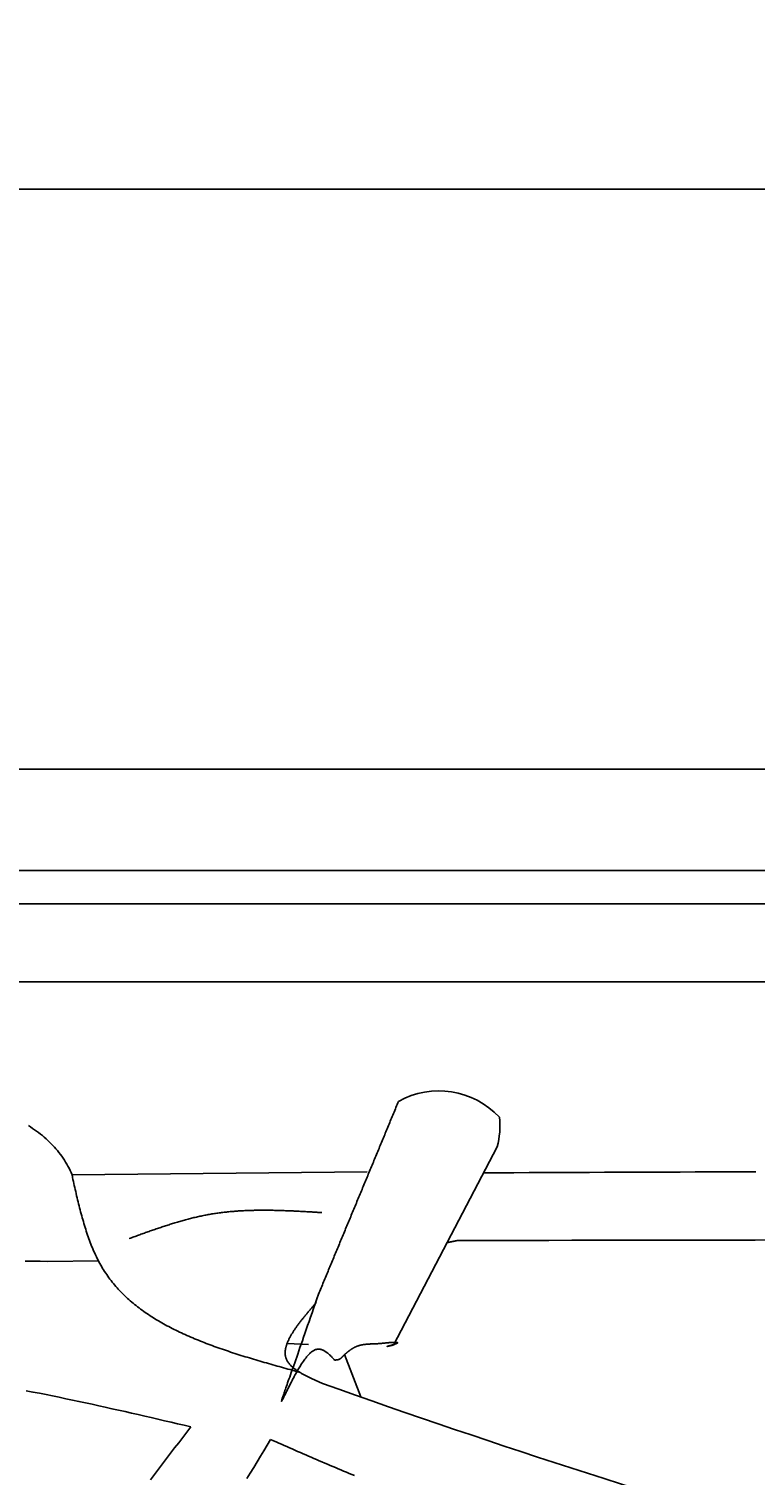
# Model space of a CAD drawing. Extents: x 715 to 7297, y 267 to 5710.
# Tile 27 of 91: x 2408 to 2921, y 4689 to 5710. Entities that reach past the tile are written whole.
import ezdxf

# ---------------------------------------------------------------- set-up
doc = ezdxf.new("R2010")
doc.units = 0
doc.layers.get('0').update_dxf_attribs({"linetype": 'CONTINUOUS'})
doc.layers.get('DEFPOINTS').update_dxf_attribs({"linetype": 'CONTINUOUS'})
doc.layers.add('4', color=3, linetype='CONTINUOUS')
doc.layers.add('CAR', color=10, linetype='CONTINUOUS')
doc.styles.get("Standard").update_dxf_attribs({"font": 'ISOCP.SHX'})
doc.dimstyles.get("Standard").update_dxf_attribs({"dimtxt": 6, "dimasz": 10, "dimexe": 0.18, "dimexo": 0.0625, "dimgap": 2, "dimtad": 1, "dimzin": 0, "dimcen": 0.09, "dimazin": 3, "dimtfac": 1, "dimtofl": 0, "dimtmove": 0, "dimatfit": 3})

# ---------------------------------------------------------------- blocks, each defined once
blk = doc.blocks.new('*U18')
at = {"layer": '4', "color": 2}
blk.add_text('520', height=70, dxfattribs=at).set_placement((3599.2, 5638.9))
blk = doc.blocks.new('PUNKT')
at = {"layer": '4', "color": 0, "linetype": 'BYBLOCK'}
blk.add_line((-0.5, 0), (-1, 0), dxfattribs=at)
at = {"layer": '4', "color": 0, "linetype": 'BYBLOCK', "const_width": 0.5}
blk.add_lwpolyline([(-0.25, 0, 1), (0.25, 0, 1)], format="xyb", close=True, dxfattribs=at)
blk = doc.blocks.new('*D5')
at = {"layer": '4'}
for p, q in [((1072.8, 5157.3), (1072.8, 5636.9)), ((6272.8, 5157.3), (6272.8, 5636.9)), ((1112.8, 5596.9), (6232.8, 5596.9))]:
    blk.add_line(p, q, dxfattribs=at)
at = {"layer": 'DEFPOINTS', "color": 0}
for p in [(6272.8, 5596.9), (1072.8, 5137.3), (6272.8, 5137.3)]:
    blk.add_point(p, dxfattribs=at)
blk.add_blockref('*U18', (0, 0))
at = {"layer": '4', "xscale": 40, "yscale": 40, "zscale": 40, "rotation": 180}
blk.add_blockref('PUNKT', (1072.8, 5596.9), dxfattribs=at)
at = {"layer": '4', "xscale": 40, "yscale": 40, "zscale": 40}
blk.add_blockref('PUNKT', (6272.8, 5596.9), dxfattribs=at)

msp = doc.modelspace()

# ---------------------------------------------------------------- linework, layer by layer
for p, q in [((1372.775, 5187.271), (4772.775, 5187.271)), ((4122.776, 5115.771), (1832.775, 5115.771)), ((4551.187, 5092.271), (1454.174, 5092.271)), ((1171.717, 5037.271), (6020.522, 5037.271))]:
    msp.add_line(p, q)
at = {"layer": 'CAR'}
for p, q in [((2738.791, 4920.621), (2665.632, 4780.644)), ((2646.843, 4902.893), (2438.616, 4900.923)), ((2421.209, 4839.714), (2457.208, 4840.099)), ((2605.432, 4781.059), (2590.411, 4781.763)), ((2630.94, 4773.9), (2642.352, 4743.947))]:
    msp.add_line(p, q, dxfattribs=at)
for points in [[(2612.64, 4816.65, 0), (2613.09, 4817.72, 0), (2613.53, 4818.79, 0), (2613.98, 4819.87, 0), (2614.42, 4820.94, 0), (2614.87, 4822.01, 0), (2615.31, 4823.08, 0), (2615.75, 4824.15, 0), (2616.2, 4825.22, 0), (2616.64, 4826.29, 0), (2617.09, 4827.37, 0), (2617.53, 4828.44, 0), (2617.98, 4829.51, 0), (2618.42, 4830.58, 0), (2618.86, 4831.65, 0), (2619.31, 4832.72, 0), (2619.75, 4833.79, 0), (2620.2, 4834.86, 0), (2620.64, 4835.94, 0), (2621.09, 4837.01, 0), (2621.53, 4838.08, 0), (2621.97, 4839.15, 0), (2622.42, 4840.22, 0), (2622.86, 4841.29, 0), (2623.31, 4842.36, 0), (2623.75, 4843.43, 0), (2624.2, 4844.51, 0), (2624.64, 4845.58, 0), (2625.08, 4846.65, 0), (2625.53, 4847.72, 0), (2625.97, 4848.79, 0), (2626.42, 4849.86, 0), (2626.86, 4850.93, 0), (2627.31, 4852.01, 0), (2627.75, 4853.08, 0), (2628.19, 4854.15, 0), (2628.64, 4855.22, 0), (2629.08, 4856.29, 0), (2629.53, 4857.36, 0), (2629.97, 4858.43, 0), (2630.42, 4859.5, 0), (2630.86, 4860.58, 0), (2631.3, 4861.65, 0), (2631.75, 4862.72, 0), (2632.19, 4863.79, 0), (2632.64, 4864.86, 0), (2633.08, 4865.93, 0), (2633.53, 4867, 0), (2633.97, 4868.07, 0), (2634.41, 4869.15, 0), (2634.86, 4870.22, 0), (2635.3, 4871.29, 0), (2635.75, 4872.36, 0), (2636.19, 4873.43, 0), (2636.64, 4874.5, 0), (2637.08, 4875.57, 0), (2637.52, 4876.65, 0), (2637.97, 4877.72, 0), (2638.41, 4878.79, 0), (2638.86, 4879.86, 0), (2639.3, 4880.93, 0), (2639.75, 4882, 0), (2640.19, 4883.07, 0), (2640.63, 4884.14, 0), (2641.08, 4885.22, 0), (2641.52, 4886.29, 0), (2641.97, 4887.36, 0), (2642.41, 4888.43, 0), (2642.86, 4889.5, 0), (2643.3, 4890.57, 0), (2643.74, 4891.64, 0), (2644.19, 4892.71, 0), (2644.63, 4893.79, 0), (2645.08, 4894.86, 0), (2645.52, 4895.93, 0), (2645.97, 4897, 0), (2646.41, 4898.07, 0), (2646.86, 4899.14, 0), (2647.3, 4900.21, 0), (2647.74, 4901.29, 0), (2648.19, 4902.36, 0), (2648.63, 4903.43, 0), (2649.08, 4904.5, 0), (2649.52, 4905.57, 0), (2649.97, 4906.64, 0), (2650.41, 4907.71, 0), (2650.85, 4908.78, 0), (2651.3, 4909.86, 0), (2651.74, 4910.93, 0), (2652.19, 4912, 0), (2652.63, 4913.07, 0), (2653.08, 4914.14, 0), (2653.52, 4915.21, 0), (2653.96, 4916.28, 0), (2654.41, 4917.35, 0), (2654.85, 4918.43, 0), (2655.3, 4919.5, 0), (2655.74, 4920.57, 0), (2656.19, 4921.64, 0), (2656.63, 4922.71, 0), (2657.07, 4923.78, 0), (2657.52, 4924.85, 0), (2657.96, 4925.93, 0), (2658.41, 4927, 0), (2658.85, 4928.07, 0), (2659.3, 4929.14, 0), (2659.74, 4930.21, 0), (2660.18, 4931.28, 0), (2660.63, 4932.35, 0), (2661.07, 4933.42, 0), (2661.52, 4934.5, 0), (2661.96, 4935.57, 0), (2662.41, 4936.64, 0), (2662.85, 4937.71, 0), (2663.29, 4938.78, 0), (2663.74, 4939.85, 0), (2664.18, 4940.92, 0), (2664.63, 4941.99, 0), (2665.07, 4943.07, 0), (2665.52, 4944.14, 0), (2665.96, 4945.21, 0), (2666.4, 4946.28, 0), (2666.85, 4947.35, 0), (2667.29, 4948.42, 0), (2667.74, 4949.49, 0), (2668.18, 4950.57, 0), (2668.63, 4951.64, 0), (2669.07, 4952.71, 0)], [(2407.78, 4935.59, 0), (2409.28, 4934.63, 0), (2410.74, 4933.66, 0), (2412.18, 4932.67, 0), (2413.59, 4931.66, 0), (2414.97, 4930.63, 0), (2416.33, 4929.58, 0), (2417.66, 4928.51, 0), (2418.96, 4927.42, 0), (2420.23, 4926.3, 0), (2421.47, 4925.17, 0), (2422.68, 4924.01, 0), (2423.87, 4922.84, 0), (2425.02, 4921.64, 0), (2426.15, 4920.42, 0), (2427.24, 4919.17, 0), (2428.3, 4917.91, 0), (2429.34, 4916.62, 0), (2430.34, 4915.31, 0), (2431.31, 4913.98, 0), (2432.25, 4912.62, 0), (2433.16, 4911.24, 0), (2434.04, 4909.84, 0), (2434.88, 4908.41, 0), (2435.7, 4906.96, 0), (2436.48, 4905.49, 0), (2437.22, 4903.99, 0), (2437.94, 4902.47, 0), (2438.62, 4900.92, 0)], [(2729.19, 4902.26, 0), (2739.86, 4902.3, 0), (2750.53, 4902.35, 0), (2761.2, 4902.4, 0), (2771.87, 4902.44, 0), (2782.54, 4902.49, 0), (2793.21, 4902.53, 0), (2803.88, 4902.58, 0), (2814.55, 4902.62, 0), (2825.22, 4902.67, 0), (2835.89, 4902.71, 0), (2846.56, 4902.76, 0), (2857.23, 4902.8, 0), (2867.9, 4902.84, 0), (2878.57, 4902.88, 0), (2889.23, 4902.93, 0), (2899.9, 4902.97, 0), (2910.57, 4903.01, 0), (2921.24, 4903.05, 0)], [(2438.62, 4900.92, 0), (2438.62, 4900.91, 0), (2438.62, 4900.9, 0), (2438.63, 4900.89, 0), (2438.63, 4900.88, 0), (2438.63, 4900.87, 0), (2438.64, 4900.85, 0), (2438.64, 4900.84, 0), (2438.64, 4900.83, 0), (2438.65, 4900.82, 0), (2438.65, 4900.81, 0), (2438.65, 4900.8, 0), (2438.66, 4900.78, 0), (2438.66, 4900.77, 0), (2438.66, 4900.76, 0), (2438.67, 4900.75, 0), (2438.67, 4900.74, 0), (2438.67, 4900.73, 0), (2438.68, 4900.72, 0), (2438.68, 4900.7, 0), (2438.68, 4900.69, 0), (2438.69, 4900.68, 0), (2438.69, 4900.67, 0), (2438.69, 4900.66, 0), (2438.7, 4900.65, 0), (2438.7, 4900.64, 0), (2438.7, 4900.62, 0), (2438.71, 4900.61, 0), (2438.71, 4900.6, 0), (2438.71, 4900.59, 0), (2438.71, 4900.58, 0), (2438.72, 4900.57, 0), (2438.72, 4900.55, 0), (2438.72, 4900.54, 0), (2438.73, 4900.53, 0), (2438.73, 4900.52, 0), (2438.73, 4900.51, 0), (2438.74, 4900.5, 0), (2438.74, 4900.49, 0), (2438.74, 4900.47, 0), (2438.74, 4900.46, 0), (2438.75, 4900.45, 0), (2438.75, 4900.44, 0), (2438.75, 4900.43, 0), (2438.76, 4900.42, 0), (2438.76, 4900.4, 0), (2438.76, 4900.39, 0), (2438.76, 4900.38, 0), (2438.77, 4900.37, 0), (2438.77, 4900.36, 0), (2438.77, 4900.35, 0), (2438.77, 4900.34, 0), (2438.78, 4900.32, 0), (2438.78, 4900.31, 0), (2438.78, 4900.3, 0), (2438.79, 4900.29, 0), (2438.79, 4900.28, 0), (2438.79, 4900.27, 0), (2438.79, 4900.25, 0), (2438.79, 4900.24, 0), (2438.8, 4900.23, 0), (2438.8, 4900.22, 0), (2438.8, 4900.21, 0), (2438.8, 4900.2, 0), (2438.81, 4900.18, 0), (2438.81, 4900.17, 0), (2438.81, 4900.16, 0), (2438.81, 4900.15, 0), (2438.81, 4900.14, 0), (2438.82, 4900.13, 0), (2438.82, 4900.11, 0), (2438.82, 4900.1, 0), (2438.82, 4900.09, 0), (2438.82, 4900.08, 0), (2438.83, 4900.07, 0), (2438.83, 4900.05, 0), (2438.83, 4900.04, 0), (2438.83, 4900.03, 0), (2438.83, 4900.02, 0), (2438.83, 4900.01, 0), (2438.84, 4900, 0), (2438.84, 4899.98, 0), (2438.84, 4899.97, 0), (2438.84, 4899.96, 0), (2438.84, 4899.95, 0), (2438.84, 4899.94, 0), (2438.84, 4899.93, 0), (2438.85, 4899.91, 0), (2438.85, 4899.9, 0), (2438.85, 4899.89, 0), (2438.85, 4899.88, 0), (2438.85, 4899.87, 0), (2438.85, 4899.85, 0), (2438.85, 4899.84, 0), (2438.86, 4899.83, 0), (2438.86, 4899.82, 0), (2438.86, 4899.81, 0), (2438.86, 4899.79, 0), (2438.86, 4899.78, 0), (2438.86, 4899.77, 0), (2438.86, 4899.76, 0), (2438.86, 4899.75, 0), (2438.86, 4899.74, 0), (2438.87, 4899.72, 0), (2438.87, 4899.71, 0), (2438.87, 4899.7, 0), (2438.87, 4899.69, 0), (2438.87, 4899.68, 0), (2438.87, 4899.66, 0), (2438.87, 4899.65, 0), (2438.87, 4899.64, 0), (2438.87, 4899.63, 0), (2438.87, 4899.62, 0), (2438.87, 4899.6, 0), (2438.88, 4899.59, 0), (2438.88, 4899.58, 0), (2438.88, 4899.57, 0), (2438.88, 4899.56, 0), (2438.88, 4899.55, 0), (2438.88, 4899.53, 0), (2438.88, 4899.52, 0), (2438.88, 4899.51, 0), (2438.88, 4899.5, 0), (2438.88, 4899.49, 0), (2438.88, 4899.47, 0), (2438.88, 4899.46, 0), (2438.88, 4899.45, 0), (2438.89, 4899.44, 0), (2438.89, 4899.43, 0), (2438.89, 4899.41, 0), (2438.89, 4899.4, 0), (2438.89, 4899.39, 0), (2438.89, 4899.38, 0), (2438.89, 4899.37, 0), (2438.89, 4899.35, 0), (2438.89, 4899.34, 0), (2438.89, 4899.33, 0), (2438.89, 4899.32, 0), (2438.89, 4899.31, 0), (2438.89, 4899.29, 0), (2438.89, 4899.28, 0), (2438.89, 4899.27, 0), (2438.89, 4899.26, 0), (2438.89, 4899.25, 0), (2438.89, 4899.23, 0), (2438.89, 4899.22, 0), (2438.9, 4899.21, 0), (2438.9, 4899.2, 0), (2438.9, 4899.19, 0), (2438.9, 4899.17, 0), (2438.9, 4899.16, 0), (2438.9, 4899.15, 0), (2438.9, 4899.14, 0), (2438.9, 4899.13, 0), (2438.9, 4899.11, 0), (2438.9, 4899.1, 0), (2438.9, 4899.09, 0), (2438.9, 4899.08, 0), (2438.9, 4899.07, 0), (2438.9, 4899.05, 0)], [(2438.9, 4899.05, 0), (2439.22, 4897.61, 0), (2439.55, 4896.17, 0), (2439.87, 4894.73, 0), (2440.19, 4893.29, 0), (2440.52, 4891.85, 0), (2440.85, 4890.41, 0), (2441.18, 4888.98, 0), (2441.51, 4887.54, 0), (2441.84, 4886.11, 0), (2442.18, 4884.68, 0), (2442.52, 4883.25, 0), (2442.86, 4881.83, 0), (2443.21, 4880.41, 0), (2443.56, 4878.99, 0), (2443.92, 4877.58, 0), (2444.28, 4876.17, 0), (2444.64, 4874.76, 0), (2445.01, 4873.36, 0), (2445.39, 4871.96, 0), (2445.77, 4870.57, 0), (2446.16, 4869.19, 0), (2446.56, 4867.81, 0), (2446.96, 4866.43, 0), (2447.37, 4865.06, 0), (2447.79, 4863.7, 0), (2448.21, 4862.35, 0), (2448.64, 4861, 0), (2449.09, 4859.66, 0), (2449.54, 4858.33, 0), (2450, 4857, 0), (2450.47, 4855.68, 0), (2450.94, 4854.37, 0), (2451.43, 4853.07, 0), (2451.93, 4851.78, 0), (2452.44, 4850.5, 0), (2452.97, 4849.22, 0), (2453.5, 4847.96, 0), (2454.04, 4846.71, 0), (2454.6, 4845.46, 0), (2455.17, 4844.23, 0), (2455.75, 4843.01, 0), (2456.34, 4841.79, 0), (2456.95, 4840.59, 0), (2457.57, 4839.4, 0), (2458.21, 4838.23, 0), (2458.86, 4837.06, 0), (2459.52, 4835.91, 0), (2460.2, 4834.77, 0), (2460.89, 4833.64, 0), (2461.6, 4832.53, 0), (2462.33, 4831.42, 0), (2463.07, 4830.33, 0), (2463.82, 4829.26, 0), (2464.59, 4828.19, 0), (2465.37, 4827.14, 0), (2466.16, 4826.1, 0), (2466.97, 4825.07, 0), (2467.8, 4824.05, 0), (2468.64, 4823.04, 0), (2469.49, 4822.05, 0), (2470.35, 4821.07, 0), (2471.23, 4820.09, 0), (2472.12, 4819.13, 0), (2473.03, 4818.19, 0), (2473.95, 4817.25, 0), (2474.88, 4816.32, 0), (2475.82, 4815.4, 0), (2476.78, 4814.5, 0), (2477.74, 4813.6, 0), (2478.73, 4812.72, 0), (2479.72, 4811.84, 0), (2480.72, 4810.98, 0), (2481.74, 4810.12, 0), (2482.77, 4809.28, 0), (2483.81, 4808.44, 0), (2484.86, 4807.62, 0), (2485.92, 4806.8, 0), (2487, 4806, 0), (2488.08, 4805.2, 0), (2489.18, 4804.41, 0), (2490.28, 4803.63, 0), (2491.4, 4802.86, 0), (2492.53, 4802.1, 0), (2493.67, 4801.35, 0), (2494.82, 4800.61, 0), (2495.98, 4799.87, 0), (2497.14, 4799.15, 0), (2498.32, 4798.43, 0), (2499.51, 4797.72, 0), (2500.71, 4797.02, 0), (2501.92, 4796.33, 0), (2503.13, 4795.64, 0), (2504.36, 4794.96, 0), (2505.59, 4794.29, 0), (2506.84, 4793.63, 0), (2508.09, 4792.97, 0), (2509.35, 4792.33, 0), (2510.62, 4791.69, 0), (2511.9, 4791.05, 0), (2513.18, 4790.43, 0), (2514.48, 4789.81, 0), (2515.78, 4789.19, 0), (2517.09, 4788.59, 0), (2518.41, 4787.98, 0), (2519.73, 4787.39, 0), (2521.06, 4786.8, 0), (2522.4, 4786.22, 0), (2523.75, 4785.65, 0), (2525.1, 4785.08, 0), (2526.46, 4784.51, 0), (2527.83, 4783.95, 0), (2529.2, 4783.4, 0), (2530.58, 4782.85, 0), (2531.97, 4782.31, 0), (2533.36, 4781.78, 0), (2534.76, 4781.24, 0), (2536.17, 4780.72, 0), (2537.58, 4780.2, 0), (2538.99, 4779.68, 0), (2540.41, 4779.17, 0), (2541.84, 4778.66, 0), (2543.27, 4778.15, 0), (2544.71, 4777.65, 0), (2546.15, 4777.16, 0), (2547.59, 4776.67, 0), (2549.05, 4776.18, 0), (2550.5, 4775.7, 0), (2551.96, 4775.22, 0), (2553.43, 4774.74, 0), (2554.89, 4774.27, 0), (2556.37, 4773.8, 0), (2557.84, 4773.33, 0), (2559.32, 4772.87, 0), (2560.8, 4772.41, 0), (2562.29, 4771.95, 0), (2563.78, 4771.5, 0), (2565.27, 4771.05, 0), (2566.77, 4770.6, 0), (2568.27, 4770.15, 0), (2569.77, 4769.71, 0), (2571.28, 4769.27, 0), (2572.78, 4768.83, 0), (2574.29, 4768.39, 0), (2575.8, 4767.95, 0), (2577.32, 4767.52, 0), (2578.83, 4767.08, 0), (2580.35, 4766.65, 0), (2581.87, 4766.22, 0), (2583.39, 4765.79, 0), (2584.91, 4765.37, 0), (2586.43, 4764.94, 0), (2587.95, 4764.51, 0), (2589.48, 4764.09, 0), (2591, 4763.67, 0), (2592.53, 4763.24, 0), (2594.06, 4762.82, 0), (2595.59, 4762.4, 0), (2597.11, 4761.97, 0), (2598.64, 4761.55, 0)], [(2478.97, 4855.81, 0), (2479.8, 4856.11, 0), (2480.62, 4856.41, 0), (2481.45, 4856.71, 0), (2482.27, 4857.02, 0), (2483.1, 4857.32, 0), (2483.93, 4857.62, 0), (2484.75, 4857.92, 0), (2485.58, 4858.22, 0), (2486.4, 4858.52, 0), (2487.23, 4858.82, 0), (2488.05, 4859.12, 0), (2488.88, 4859.41, 0), (2489.71, 4859.71, 0), (2490.53, 4860.01, 0), (2491.36, 4860.3, 0), (2492.19, 4860.59, 0), (2493.01, 4860.89, 0), (2493.84, 4861.18, 0), (2494.67, 4861.47, 0), (2495.49, 4861.76, 0), (2496.32, 4862.05, 0), (2497.15, 4862.33, 0), (2497.98, 4862.62, 0), (2498.81, 4862.9, 0), (2499.63, 4863.19, 0), (2500.46, 4863.47, 0), (2501.29, 4863.74, 0), (2502.12, 4864.02, 0), (2502.95, 4864.3, 0), (2503.78, 4864.57, 0), (2504.61, 4864.84, 0), (2505.44, 4865.11, 0), (2506.27, 4865.38, 0), (2507.1, 4865.64, 0), (2507.94, 4865.91, 0), (2508.77, 4866.17, 0), (2509.6, 4866.42, 0), (2510.43, 4866.68, 0), (2511.27, 4866.93, 0), (2512.1, 4867.18, 0), (2512.93, 4867.43, 0), (2513.77, 4867.68, 0), (2514.6, 4867.92, 0), (2515.44, 4868.16, 0), (2516.27, 4868.4, 0), (2517.11, 4868.63, 0), (2517.94, 4868.86, 0), (2518.78, 4869.09, 0), (2519.62, 4869.31, 0), (2520.46, 4869.53, 0), (2521.3, 4869.75, 0), (2522.13, 4869.97, 0), (2522.97, 4870.18, 0), (2523.81, 4870.38, 0), (2524.66, 4870.59, 0), (2525.5, 4870.79, 0), (2526.34, 4870.99, 0), (2527.18, 4871.18, 0), (2528.02, 4871.37, 0), (2528.87, 4871.55, 0), (2529.71, 4871.73, 0), (2530.56, 4871.91, 0), (2531.4, 4872.08, 0), (2532.25, 4872.25, 0), (2533.09, 4872.42, 0), (2533.94, 4872.58, 0), (2534.79, 4872.74, 0), (2535.64, 4872.89, 0), (2536.49, 4873.03, 0), (2537.34, 4873.18, 0), (2538.19, 4873.32, 0), (2539.04, 4873.45, 0), (2539.89, 4873.58, 0), (2540.75, 4873.71, 0), (2541.6, 4873.83, 0), (2542.45, 4873.95, 0), (2543.31, 4874.06, 0), (2544.16, 4874.17, 0), (2545.02, 4874.27, 0), (2545.88, 4874.37, 0), (2546.73, 4874.47, 0), (2547.59, 4874.57, 0), (2548.45, 4874.66, 0), (2549.31, 4874.74, 0), (2550.17, 4874.83, 0), (2551.03, 4874.9, 0), (2551.89, 4874.98, 0), (2552.75, 4875.05, 0), (2553.61, 4875.12, 0), (2554.48, 4875.18, 0), (2555.34, 4875.25, 0), (2556.2, 4875.3, 0), (2557.07, 4875.36, 0), (2557.93, 4875.41, 0), (2558.8, 4875.46, 0), (2559.66, 4875.5, 0), (2560.53, 4875.55, 0), (2561.39, 4875.59, 0), (2562.26, 4875.62, 0), (2563.13, 4875.66, 0), (2563.99, 4875.69, 0), (2564.86, 4875.71, 0), (2565.73, 4875.74, 0), (2566.6, 4875.76, 0), (2567.47, 4875.78, 0), (2568.34, 4875.8, 0), (2569.21, 4875.81, 0), (2570.08, 4875.82, 0), (2570.95, 4875.83, 0), (2571.82, 4875.84, 0), (2572.7, 4875.84, 0), (2573.57, 4875.84, 0), (2574.44, 4875.84, 0), (2575.31, 4875.84, 0), (2576.19, 4875.83, 0), (2577.06, 4875.83, 0), (2577.93, 4875.82, 0), (2578.81, 4875.81, 0), (2579.68, 4875.79, 0), (2580.56, 4875.78, 0), (2581.43, 4875.76, 0), (2582.31, 4875.74, 0), (2583.18, 4875.72, 0), (2584.06, 4875.7, 0), (2584.94, 4875.67, 0), (2585.81, 4875.65, 0), (2586.69, 4875.62, 0), (2587.57, 4875.59, 0), (2588.44, 4875.56, 0), (2589.32, 4875.53, 0), (2590.2, 4875.49, 0), (2591.08, 4875.46, 0), (2591.96, 4875.42, 0), (2592.83, 4875.39, 0), (2593.71, 4875.35, 0), (2594.59, 4875.31, 0), (2595.47, 4875.27, 0), (2596.35, 4875.22, 0), (2597.23, 4875.18, 0), (2598.11, 4875.14, 0), (2598.99, 4875.09, 0), (2599.87, 4875.04, 0), (2600.75, 4875, 0), (2601.63, 4874.95, 0), (2602.51, 4874.9, 0), (2603.39, 4874.85, 0), (2604.27, 4874.8, 0), (2605.15, 4874.75, 0), (2606.03, 4874.7, 0), (2606.91, 4874.65, 0), (2607.79, 4874.6, 0), (2608.67, 4874.55, 0), (2609.55, 4874.49, 0), (2610.43, 4874.44, 0), (2611.31, 4874.39, 0), (2612.19, 4874.33, 0), (2613.07, 4874.28, 0), (2613.95, 4874.23, 0), (2614.84, 4874.17, 0)], [(2710.56, 4854.44, 0), (2710.51, 4854.42, 0), (2710.46, 4854.41, 0), (2710.41, 4854.4, 0), (2710.36, 4854.39, 0), (2710.3, 4854.38, 0), (2710.25, 4854.37, 0), (2710.2, 4854.36, 0), (2710.15, 4854.35, 0), (2710.1, 4854.34, 0), (2710.04, 4854.33, 0), (2709.99, 4854.32, 0), (2709.94, 4854.31, 0), (2709.89, 4854.3, 0), (2709.84, 4854.28, 0), (2709.78, 4854.27, 0), (2709.73, 4854.26, 0), (2709.68, 4854.25, 0), (2709.63, 4854.24, 0), (2709.58, 4854.23, 0), (2709.52, 4854.22, 0), (2709.47, 4854.21, 0), (2709.42, 4854.2, 0), (2709.37, 4854.19, 0), (2709.32, 4854.18, 0), (2709.26, 4854.17, 0), (2709.21, 4854.16, 0), (2709.16, 4854.14, 0), (2709.11, 4854.13, 0), (2709.06, 4854.12, 0), (2709, 4854.11, 0), (2708.95, 4854.1, 0), (2708.9, 4854.09, 0), (2708.85, 4854.08, 0), (2708.8, 4854.07, 0), (2708.74, 4854.06, 0), (2708.69, 4854.05, 0), (2708.64, 4854.04, 0), (2708.59, 4854.03, 0), (2708.54, 4854.01, 0), (2708.48, 4854, 0), (2708.43, 4853.99, 0), (2708.38, 4853.98, 0), (2708.33, 4853.97, 0), (2708.28, 4853.96, 0), (2708.22, 4853.95, 0), (2708.17, 4853.94, 0), (2708.12, 4853.93, 0), (2708.07, 4853.92, 0), (2708.02, 4853.91, 0), (2707.96, 4853.9, 0), (2707.91, 4853.89, 0), (2707.86, 4853.87, 0), (2707.81, 4853.86, 0), (2707.76, 4853.85, 0), (2707.71, 4853.84, 0), (2707.65, 4853.83, 0), (2707.6, 4853.82, 0), (2707.55, 4853.81, 0), (2707.5, 4853.8, 0), (2707.45, 4853.79, 0), (2707.39, 4853.78, 0), (2707.34, 4853.77, 0), (2707.29, 4853.76, 0), (2707.24, 4853.74, 0), (2707.19, 4853.73, 0), (2707.13, 4853.72, 0), (2707.08, 4853.71, 0), (2707.03, 4853.7, 0), (2706.98, 4853.69, 0), (2706.93, 4853.68, 0), (2706.87, 4853.67, 0), (2706.82, 4853.66, 0), (2706.77, 4853.65, 0), (2706.72, 4853.64, 0), (2706.67, 4853.63, 0), (2706.61, 4853.62, 0), (2706.56, 4853.6, 0), (2706.51, 4853.59, 0), (2706.46, 4853.58, 0), (2706.41, 4853.57, 0), (2706.35, 4853.56, 0), (2706.3, 4853.55, 0), (2706.25, 4853.54, 0), (2706.2, 4853.53, 0), (2706.15, 4853.52, 0), (2706.09, 4853.51, 0), (2706.04, 4853.5, 0), (2705.99, 4853.49, 0), (2705.94, 4853.47, 0), (2705.89, 4853.46, 0), (2705.83, 4853.45, 0), (2705.78, 4853.44, 0), (2705.73, 4853.43, 0), (2705.68, 4853.42, 0), (2705.63, 4853.41, 0), (2705.57, 4853.4, 0), (2705.52, 4853.39, 0), (2705.47, 4853.38, 0), (2705.42, 4853.37, 0), (2705.37, 4853.36, 0), (2705.31, 4853.34, 0), (2705.26, 4853.33, 0), (2705.21, 4853.32, 0), (2705.16, 4853.31, 0), (2705.11, 4853.3, 0), (2705.06, 4853.29, 0), (2705, 4853.28, 0), (2704.95, 4853.27, 0), (2704.9, 4853.26, 0), (2704.85, 4853.25, 0), (2704.8, 4853.24, 0), (2704.74, 4853.22, 0), (2704.69, 4853.21, 0), (2704.64, 4853.2, 0), (2704.59, 4853.19, 0), (2704.54, 4853.18, 0), (2704.48, 4853.17, 0), (2704.43, 4853.16, 0), (2704.38, 4853.15, 0), (2704.33, 4853.14, 0), (2704.28, 4853.13, 0), (2704.22, 4853.12, 0), (2704.17, 4853.1, 0), (2704.12, 4853.09, 0), (2704.07, 4853.08, 0), (2704.02, 4853.07, 0), (2703.96, 4853.06, 0)], [(2936.92, 4854.82, 0), (2920.76, 4854.8, 0), (2904.59, 4854.78, 0), (2888.42, 4854.76, 0), (2872.25, 4854.74, 0), (2856.08, 4854.71, 0), (2839.91, 4854.68, 0), (2823.75, 4854.66, 0), (2807.58, 4854.63, 0), (2791.41, 4854.6, 0), (2775.24, 4854.57, 0), (2759.07, 4854.53, 0), (2742.9, 4854.5, 0), (2726.73, 4854.47, 0), (2710.56, 4854.44, 0)], [(2405.59, 4839.84, 0), (2410.8, 4839.8, 0), (2416, 4839.76, 0), (2421.21, 4839.71, 0)], [(2623.96, 4770.01, 0), (2623.64, 4770.36, 0), (2623.31, 4770.71, 0), (2622.99, 4771.06, 0), (2622.66, 4771.4, 0), (2622.34, 4771.75, 0), (2622.01, 4772.09, 0), (2621.69, 4772.43, 0), (2621.36, 4772.76, 0), (2621.03, 4773.08, 0), (2620.7, 4773.41, 0), (2620.38, 4773.72, 0), (2620.05, 4774.03, 0), (2619.72, 4774.33, 0), (2619.38, 4774.62, 0), (2619.05, 4774.91, 0), (2618.72, 4775.18, 0), (2618.38, 4775.44, 0), (2618.04, 4775.7, 0), (2617.7, 4775.94, 0), (2617.36, 4776.17, 0), (2617.02, 4776.38, 0), (2616.68, 4776.59, 0), (2616.33, 4776.77, 0), (2615.98, 4776.95, 0), (2615.63, 4777.11, 0), (2615.28, 4777.25, 0), (2614.93, 4777.37, 0), (2614.57, 4777.48, 0), (2614.21, 4777.57, 0), (2613.85, 4777.65, 0), (2613.48, 4777.7, 0), (2613.12, 4777.73, 0), (2612.75, 4777.75, 0), (2612.38, 4777.74, 0), (2612, 4777.71, 0), (2611.62, 4777.66, 0), (2611.24, 4777.58, 0), (2610.85, 4777.48, 0), (2610.47, 4777.36, 0), (2610.07, 4777.21, 0), (2609.68, 4777.04, 0), (2609.28, 4776.84, 0), (2608.88, 4776.61, 0), (2608.47, 4776.35, 0), (2608.06, 4776.07, 0), (2607.65, 4775.76, 0), (2607.23, 4775.42, 0), (2606.81, 4775.05, 0), (2606.38, 4774.65, 0), (2605.95, 4774.22, 0), (2605.52, 4773.76, 0), (2605.09, 4773.28, 0), (2604.65, 4772.78, 0), (2604.21, 4772.25, 0), (2603.77, 4771.69, 0), (2603.32, 4771.12, 0), (2602.88, 4770.53, 0), (2602.43, 4769.91, 0), (2601.99, 4769.28, 0), (2601.54, 4768.64, 0), (2601.1, 4767.97, 0), (2600.65, 4767.3, 0), (2600.21, 4766.61, 0), (2599.76, 4765.91, 0), (2599.32, 4765.19, 0), (2598.88, 4764.47, 0), (2598.44, 4763.74, 0), (2598.01, 4763, 0), (2597.58, 4762.26, 0), (2597.15, 4761.51, 0), (2596.72, 4760.75, 0), (2596.3, 4760, 0), (2595.88, 4759.24, 0), (2595.47, 4758.48, 0), (2595.06, 4757.73, 0), (2594.66, 4756.97, 0), (2594.26, 4756.22, 0), (2593.87, 4755.47, 0), (2593.48, 4754.73, 0), (2593.11, 4754, 0), (2592.73, 4753.27, 0), (2592.37, 4752.55, 0), (2592.01, 4751.85, 0), (2591.66, 4751.15, 0), (2591.32, 4750.47, 0), (2590.99, 4749.8, 0), (2590.67, 4749.14, 0), (2590.35, 4748.5, 0), (2590.05, 4747.88, 0), (2589.75, 4747.28, 0), (2589.47, 4746.69, 0), (2589.19, 4746.13, 0), (2588.93, 4745.59, 0), (2588.68, 4745.07, 0), (2588.44, 4744.58, 0), (2588.21, 4744.11, 0), (2588, 4743.66, 0), (2587.79, 4743.25, 0), (2587.6, 4742.86, 0), (2587.43, 4742.51, 0), (2587.26, 4742.18, 0), (2587.12, 4741.89, 0), (2586.98, 4741.63, 0), (2586.86, 4741.41, 0), (2586.75, 4741.22, 0), (2586.66, 4741.07, 0), (2586.59, 4740.96, 0), (2586.53, 4740.88, 0), (2586.49, 4740.85, 0), (2586.47, 4740.86, 0), (2586.46, 4740.91, 0), (2586.47, 4741.01, 0), (2586.49, 4741.15, 0), (2586.54, 4741.33, 0), (2586.6, 4741.57, 0), (2586.68, 4741.85, 0), (2586.78, 4742.19, 0), (2586.9, 4742.57, 0), (2587.04, 4743.01, 0), (2587.2, 4743.5, 0), (2587.38, 4744.04, 0), (2587.58, 4744.64, 0), (2587.81, 4745.3, 0), (2588.05, 4746.01, 0), (2588.31, 4746.79, 0), (2588.6, 4747.62, 0), (2588.91, 4748.52, 0), (2589.24, 4749.48, 0), (2589.6, 4750.5, 0), (2589.98, 4751.59, 0), (2590.38, 4752.74, 0), (2590.8, 4753.96, 0), (2591.26, 4755.25, 0), (2591.73, 4756.61, 0), (2592.23, 4758.04, 0), (2592.76, 4759.54, 0), (2593.31, 4761.12, 0), (2593.89, 4762.77, 0), (2594.49, 4764.49, 0), (2595.12, 4766.29, 0), (2595.78, 4768.17, 0), (2596.47, 4770.13, 0), (2597.18, 4772.17, 0), (2597.92, 4774.29, 0), (2598.69, 4776.49, 0), (2599.49, 4778.78, 0), (2600.32, 4781.15, 0), (2601.17, 4783.61, 0), (2602.06, 4786.15, 0), (2602.98, 4788.79, 0), (2603.93, 4791.51, 0), (2604.9, 4794.32, 0), (2605.91, 4797.23, 0), (2606.96, 4800.23, 0), (2608.03, 4803.32, 0), (2609.13, 4806.51, 0), (2610.27, 4809.79, 0), (2611.44, 4813.17, 0), (2612.64, 4816.65, 0)], [(2615.41, 4753.49, 0), (2614.89, 4753.73, 0), (2614.37, 4753.96, 0), (2613.85, 4754.19, 0), (2613.33, 4754.42, 0), (2612.81, 4754.65, 0), (2612.29, 4754.88, 0), (2611.77, 4755.11, 0), (2611.25, 4755.35, 0), (2610.74, 4755.58, 0), (2610.22, 4755.81, 0), (2609.71, 4756.05, 0), (2609.2, 4756.28, 0), (2608.69, 4756.51, 0), (2608.19, 4756.75, 0), (2607.68, 4756.99, 0), (2607.18, 4757.22, 0), (2606.69, 4757.46, 0), (2606.19, 4757.7, 0), (2605.7, 4757.94, 0), (2605.22, 4758.18, 0), (2604.73, 4758.42, 0), (2604.25, 4758.66, 0), (2603.78, 4758.9, 0), (2603.31, 4759.15, 0), (2602.84, 4759.39, 0), (2602.38, 4759.64, 0), (2601.92, 4759.89, 0), (2601.47, 4760.14, 0), (2601.02, 4760.39, 0), (2600.58, 4760.64, 0), (2600.14, 4760.89, 0), (2599.71, 4761.15, 0), (2599.28, 4761.4, 0), (2598.87, 4761.66, 0), (2598.45, 4761.92, 0), (2598.05, 4762.18, 0), (2597.65, 4762.44, 0), (2597.25, 4762.71, 0), (2596.87, 4762.97, 0), (2596.49, 4763.24, 0), (2596.12, 4763.51, 0), (2595.75, 4763.79, 0), (2595.4, 4764.06, 0), (2595.05, 4764.34, 0), (2594.71, 4764.61, 0), (2594.38, 4764.89, 0), (2594.05, 4765.18, 0), (2593.74, 4765.46, 0), (2593.43, 4765.75, 0), (2593.13, 4766.04, 0), (2592.85, 4766.33, 0), (2592.57, 4766.63, 0), (2592.3, 4766.92, 0), (2592.04, 4767.22, 0), (2591.79, 4767.53, 0), (2591.55, 4767.83, 0), (2591.32, 4768.14, 0), (2591.1, 4768.45, 0), (2590.89, 4768.76, 0), (2590.7, 4769.08, 0), (2590.51, 4769.4, 0), (2590.34, 4769.72, 0), (2590.17, 4770.04, 0), (2590.02, 4770.37, 0), (2589.88, 4770.7, 0), (2589.75, 4771.03, 0), (2589.63, 4771.37, 0), (2589.53, 4771.71, 0), (2589.43, 4772.05, 0), (2589.35, 4772.4, 0), (2589.27, 4772.75, 0), (2589.21, 4773.1, 0), (2589.16, 4773.45, 0), (2589.12, 4773.81, 0), (2589.09, 4774.17, 0), (2589.07, 4774.53, 0), (2589.05, 4774.89, 0), (2589.05, 4775.26, 0), (2589.06, 4775.63, 0), (2589.08, 4776, 0), (2589.11, 4776.38, 0), (2589.15, 4776.75, 0), (2589.2, 4777.13, 0), (2589.25, 4777.52, 0), (2589.32, 4777.9, 0), (2589.39, 4778.29, 0), (2589.48, 4778.68, 0), (2589.57, 4779.07, 0), (2589.67, 4779.46, 0), (2589.78, 4779.86, 0), (2589.9, 4780.26, 0), (2590.02, 4780.66, 0), (2590.16, 4781.06, 0), (2590.3, 4781.46, 0), (2590.45, 4781.87, 0), (2590.61, 4782.28, 0), (2590.78, 4782.69, 0), (2590.95, 4783.1, 0), (2591.13, 4783.52, 0), (2591.32, 4783.93, 0), (2591.52, 4784.35, 0), (2591.72, 4784.77, 0), (2591.93, 4785.2, 0), (2592.14, 4785.62, 0), (2592.37, 4786.05, 0), (2592.6, 4786.47, 0), (2592.83, 4786.9, 0), (2593.08, 4787.33, 0), (2593.32, 4787.77, 0), (2593.58, 4788.2, 0), (2593.84, 4788.63, 0), (2594.11, 4789.07, 0), (2594.38, 4789.51, 0), (2594.66, 4789.95, 0), (2594.94, 4790.39, 0), (2595.23, 4790.84, 0), (2595.52, 4791.28, 0), (2595.82, 4791.73, 0), (2596.13, 4792.17, 0), (2596.44, 4792.62, 0), (2596.75, 4793.07, 0), (2597.07, 4793.52, 0), (2597.39, 4793.97, 0), (2597.72, 4794.43, 0), (2598.05, 4794.88, 0), (2598.39, 4795.33, 0), (2598.73, 4795.79, 0), (2599.07, 4796.25, 0), (2599.42, 4796.71, 0), (2599.77, 4797.17, 0), (2600.13, 4797.63, 0), (2600.48, 4798.09, 0), (2600.85, 4798.55, 0), (2601.21, 4799.01, 0), (2601.58, 4799.47, 0), (2601.95, 4799.94, 0), (2602.32, 4800.4, 0), (2602.7, 4800.87, 0), (2603.08, 4801.34, 0), (2603.46, 4801.8, 0), (2603.84, 4802.27, 0), (2604.23, 4802.74, 0), (2604.61, 4803.21, 0), (2605, 4803.68, 0), (2605.4, 4804.15, 0), (2605.79, 4804.62, 0), (2606.18, 4805.09, 0), (2606.58, 4805.56, 0), (2606.98, 4806.03, 0), (2607.38, 4806.5, 0), (2607.78, 4806.97, 0), (2608.18, 4807.45, 0), (2608.58, 4807.92, 0), (2608.98, 4808.39, 0), (2609.39, 4808.86, 0), (2609.79, 4809.34, 0), (2610.19, 4809.81, 0), (2610.6, 4810.28, 0), (2611, 4810.76, 0)], [(2653.47, 4781.44, 0), (2653.31, 4781.44, 0), (2653.15, 4781.44, 0), (2652.99, 4781.44, 0), (2652.83, 4781.43, 0), (2652.67, 4781.43, 0), (2652.51, 4781.43, 0), (2652.35, 4781.43, 0), (2652.19, 4781.43, 0), (2652.03, 4781.43, 0), (2651.87, 4781.42, 0), (2651.72, 4781.42, 0), (2651.56, 4781.42, 0), (2651.4, 4781.42, 0), (2651.24, 4781.41, 0), (2651.08, 4781.41, 0), (2650.92, 4781.41, 0), (2650.76, 4781.4, 0), (2650.6, 4781.4, 0), (2650.44, 4781.4, 0), (2650.28, 4781.39, 0), (2650.12, 4781.39, 0), (2649.97, 4781.38, 0), (2649.81, 4781.38, 0), (2649.65, 4781.37, 0), (2649.49, 4781.37, 0), (2649.33, 4781.36, 0), (2649.17, 4781.36, 0), (2649.02, 4781.35, 0), (2648.86, 4781.34, 0), (2648.7, 4781.34, 0), (2648.54, 4781.33, 0), (2648.39, 4781.32, 0), (2648.23, 4781.31, 0), (2648.07, 4781.31, 0), (2647.92, 4781.3, 0), (2647.76, 4781.29, 0), (2647.6, 4781.28, 0), (2647.45, 4781.27, 0), (2647.29, 4781.25, 0), (2647.14, 4781.24, 0), (2646.98, 4781.23, 0), (2646.82, 4781.22, 0), (2646.67, 4781.21, 0), (2646.51, 4781.19, 0), (2646.36, 4781.18, 0), (2646.2, 4781.16, 0), (2646.05, 4781.15, 0), (2645.9, 4781.13, 0), (2645.74, 4781.11, 0), (2645.59, 4781.1, 0), (2645.44, 4781.08, 0), (2645.28, 4781.06, 0), (2645.13, 4781.04, 0), (2644.98, 4781.02, 0), (2644.83, 4781, 0), (2644.67, 4780.98, 0), (2644.52, 4780.96, 0), (2644.37, 4780.94, 0), (2644.22, 4780.91, 0), (2644.07, 4780.89, 0), (2643.92, 4780.86, 0), (2643.77, 4780.84, 0), (2643.62, 4780.81, 0), (2643.47, 4780.78, 0), (2643.32, 4780.75, 0), (2643.17, 4780.72, 0), (2643.02, 4780.69, 0), (2642.87, 4780.66, 0), (2642.73, 4780.63, 0), (2642.58, 4780.6, 0), (2642.43, 4780.57, 0), (2642.28, 4780.53, 0), (2642.14, 4780.5, 0), (2641.99, 4780.46, 0), (2641.85, 4780.42, 0), (2641.7, 4780.38, 0), (2641.56, 4780.35, 0), (2641.41, 4780.31, 0), (2641.27, 4780.26, 0), (2641.12, 4780.22, 0), (2640.98, 4780.18, 0), (2640.84, 4780.13, 0), (2640.69, 4780.09, 0), (2640.55, 4780.04, 0), (2640.41, 4780, 0), (2640.27, 4779.95, 0), (2640.13, 4779.9, 0), (2639.99, 4779.85, 0), (2639.85, 4779.79, 0), (2639.71, 4779.74, 0), (2639.57, 4779.69, 0), (2639.43, 4779.63, 0), (2639.29, 4779.58, 0), (2639.15, 4779.52, 0), (2639.02, 4779.46, 0), (2638.88, 4779.4, 0), (2638.74, 4779.34, 0), (2638.61, 4779.27, 0), (2638.47, 4779.21, 0), (2638.34, 4779.15, 0), (2638.2, 4779.08, 0), (2638.07, 4779.01, 0), (2637.94, 4778.94, 0), (2637.8, 4778.87, 0), (2637.67, 4778.8, 0), (2637.54, 4778.73, 0), (2637.41, 4778.66, 0), (2637.28, 4778.58, 0), (2637.15, 4778.51, 0), (2637.02, 4778.43, 0), (2636.89, 4778.36, 0), (2636.76, 4778.28, 0), (2636.63, 4778.2, 0), (2636.5, 4778.12, 0), (2636.37, 4778.04, 0), (2636.24, 4777.96, 0), (2636.11, 4777.87, 0), (2635.98, 4777.79, 0), (2635.86, 4777.71, 0), (2635.73, 4777.62, 0), (2635.6, 4777.54, 0), (2635.48, 4777.45, 0), (2635.35, 4777.36, 0), (2635.23, 4777.28, 0), (2635.1, 4777.19, 0), (2634.97, 4777.1, 0), (2634.85, 4777.01, 0), (2634.72, 4776.92, 0), (2634.6, 4776.83, 0), (2634.48, 4776.73, 0), (2634.35, 4776.64, 0), (2634.23, 4776.55, 0), (2634.1, 4776.45, 0), (2633.98, 4776.36, 0), (2633.86, 4776.27, 0), (2633.74, 4776.17, 0), (2633.61, 4776.08, 0), (2633.49, 4775.98, 0), (2633.37, 4775.88, 0), (2633.24, 4775.79, 0), (2633.12, 4775.69, 0), (2633, 4775.59, 0), (2632.88, 4775.49, 0), (2632.76, 4775.4, 0), (2632.64, 4775.3, 0), (2632.51, 4775.2, 0), (2632.39, 4775.1, 0), (2632.27, 4775, 0), (2632.15, 4774.9, 0), (2632.03, 4774.8, 0), (2631.91, 4774.7, 0), (2631.79, 4774.6, 0), (2631.67, 4774.5, 0), (2631.54, 4774.4, 0), (2631.42, 4774.3, 0), (2631.3, 4774.2, 0), (2631.18, 4774.1, 0), (2631.06, 4774, 0), (2630.94, 4773.9, 0)], [(2665.63, 4780.64, 0), (2665.48, 4780.61, 0), (2665.33, 4780.58, 0), (2665.18, 4780.54, 0), (2665.03, 4780.51, 0), (2664.88, 4780.48, 0), (2664.73, 4780.44, 0), (2664.58, 4780.41, 0), (2664.44, 4780.38, 0), (2664.29, 4780.35, 0), (2664.15, 4780.32, 0), (2664, 4780.28, 0), (2663.86, 4780.25, 0), (2663.72, 4780.22, 0), (2663.58, 4780.19, 0), (2663.45, 4780.16, 0), (2663.31, 4780.13, 0), (2663.18, 4780.1, 0), (2663.05, 4780.07, 0), (2662.93, 4780.05, 0), (2662.8, 4780.02, 0), (2662.68, 4779.99, 0), (2662.56, 4779.97, 0), (2662.45, 4779.94, 0), (2662.33, 4779.92, 0), (2662.22, 4779.9, 0), (2662.12, 4779.87, 0), (2662.02, 4779.85, 0), (2661.92, 4779.83, 0), (2661.83, 4779.81, 0), (2661.74, 4779.79, 0), (2661.65, 4779.77, 0), (2661.57, 4779.76, 0), (2661.49, 4779.74, 0), (2661.42, 4779.73, 0), (2661.35, 4779.71, 0), (2661.29, 4779.7, 0), (2661.23, 4779.69, 0), (2661.18, 4779.68, 0), (2661.13, 4779.67, 0), (2661.09, 4779.66, 0), (2661.05, 4779.66, 0), (2661.02, 4779.65, 0), (2661, 4779.65, 0), (2660.98, 4779.65, 0), (2660.96, 4779.64, 0), (2660.96, 4779.65, 0), (2660.96, 4779.65, 0), (2660.96, 4779.65, 0), (2660.98, 4779.66, 0), (2661, 4779.66, 0), (2661.02, 4779.67, 0), (2661.06, 4779.68, 0), (2661.1, 4779.7, 0), (2661.15, 4779.71, 0), (2661.21, 4779.73, 0), (2661.27, 4779.74, 0), (2661.34, 4779.76, 0), (2661.42, 4779.78, 0), (2661.51, 4779.81, 0), (2661.6, 4779.83, 0), (2661.7, 4779.86, 0), (2661.81, 4779.89, 0), (2661.92, 4779.92, 0), (2662.04, 4779.95, 0), (2662.17, 4779.98, 0), (2662.3, 4780.02, 0), (2662.43, 4780.05, 0), (2662.57, 4780.09, 0), (2662.72, 4780.13, 0), (2662.86, 4780.16, 0), (2663.01, 4780.2, 0), (2663.17, 4780.25, 0), (2663.33, 4780.29, 0), (2663.49, 4780.33, 0), (2663.65, 4780.38, 0), (2663.81, 4780.42, 0), (2663.98, 4780.47, 0), (2664.15, 4780.51, 0), (2664.32, 4780.56, 0), (2664.49, 4780.61, 0), (2664.66, 4780.66, 0), (2664.83, 4780.7, 0), (2665, 4780.75, 0), (2665.17, 4780.8, 0), (2665.34, 4780.85, 0), (2665.51, 4780.9, 0), (2665.67, 4780.95, 0), (2665.84, 4781, 0), (2666, 4781.05, 0), (2666.16, 4781.1, 0), (2666.32, 4781.15, 0), (2666.47, 4781.21, 0), (2666.62, 4781.26, 0), (2666.77, 4781.31, 0), (2666.91, 4781.36, 0), (2667.05, 4781.41, 0), (2667.19, 4781.45, 0), (2667.32, 4781.5, 0), (2667.44, 4781.55, 0), (2667.56, 4781.6, 0), (2667.68, 4781.65, 0), (2667.78, 4781.69, 0), (2667.88, 4781.74, 0), (2667.98, 4781.78, 0), (2668.07, 4781.83, 0), (2668.14, 4781.87, 0), (2668.22, 4781.91, 0), (2668.28, 4781.96, 0), (2668.34, 4782, 0), (2668.38, 4782.04, 0), (2668.42, 4782.07, 0), (2668.45, 4782.11, 0), (2668.47, 4782.15, 0), (2668.48, 4782.18, 0), (2668.47, 4782.21, 0), (2668.46, 4782.25, 0), (2668.44, 4782.28, 0), (2668.41, 4782.3, 0), (2668.36, 4782.33, 0), (2668.3, 4782.36, 0), (2668.23, 4782.38, 0), (2668.15, 4782.4, 0), (2668.06, 4782.42, 0), (2667.95, 4782.44, 0), (2667.83, 4782.46, 0), (2667.69, 4782.47, 0), (2667.54, 4782.48, 0), (2667.38, 4782.49, 0), (2667.2, 4782.5, 0), (2667.01, 4782.5, 0), (2666.8, 4782.51, 0), (2666.58, 4782.51, 0), (2666.34, 4782.51, 0), (2666.08, 4782.5, 0), (2665.81, 4782.5, 0), (2665.52, 4782.49, 0), (2665.21, 4782.48, 0), (2664.89, 4782.46, 0), (2664.54, 4782.44, 0), (2664.18, 4782.42, 0), (2663.8, 4782.4, 0), (2663.41, 4782.38, 0), (2662.99, 4782.35, 0), (2662.55, 4782.32, 0), (2662.1, 4782.28, 0), (2661.62, 4782.24, 0), (2661.13, 4782.2, 0), (2660.61, 4782.16, 0), (2660.07, 4782.11, 0), (2659.51, 4782.06, 0), (2658.93, 4782.01, 0), (2658.33, 4781.95, 0), (2657.71, 4781.89, 0), (2657.06, 4781.82, 0), (2656.39, 4781.75, 0), (2655.69, 4781.68, 0), (2654.98, 4781.6, 0), (2654.24, 4781.52, 0), (2653.47, 4781.44, 0)], [(2630.94, 4773.9, 0), (2630.9, 4773.86, 0), (2630.87, 4773.82, 0), (2630.83, 4773.77, 0), (2630.8, 4773.73, 0), (2630.76, 4773.69, 0), (2630.72, 4773.65, 0), (2630.69, 4773.61, 0), (2630.65, 4773.56, 0), (2630.62, 4773.52, 0), (2630.58, 4773.48, 0), (2630.54, 4773.44, 0), (2630.51, 4773.39, 0), (2630.47, 4773.35, 0), (2630.44, 4773.31, 0), (2630.4, 4773.27, 0), (2630.36, 4773.23, 0), (2630.33, 4773.19, 0), (2630.29, 4773.14, 0), (2630.25, 4773.1, 0), (2630.22, 4773.06, 0), (2630.18, 4773.02, 0), (2630.15, 4772.98, 0), (2630.11, 4772.94, 0), (2630.07, 4772.9, 0), (2630.04, 4772.86, 0), (2630, 4772.82, 0), (2629.96, 4772.78, 0), (2629.93, 4772.74, 0), (2629.89, 4772.7, 0), (2629.85, 4772.66, 0), (2629.82, 4772.62, 0), (2629.78, 4772.58, 0), (2629.74, 4772.54, 0), (2629.7, 4772.5, 0), (2629.67, 4772.46, 0), (2629.63, 4772.42, 0), (2629.59, 4772.38, 0), (2629.55, 4772.34, 0), (2629.52, 4772.3, 0), (2629.48, 4772.26, 0), (2629.44, 4772.22, 0), (2629.4, 4772.19, 0), (2629.37, 4772.15, 0), (2629.33, 4772.11, 0), (2629.29, 4772.07, 0), (2629.25, 4772.04, 0), (2629.21, 4772, 0), (2629.18, 4771.96, 0), (2629.14, 4771.93, 0), (2629.1, 4771.89, 0), (2629.06, 4771.85, 0), (2629.02, 4771.82, 0), (2628.98, 4771.78, 0), (2628.94, 4771.75, 0), (2628.9, 4771.71, 0), (2628.86, 4771.68, 0), (2628.83, 4771.64, 0), (2628.79, 4771.61, 0), (2628.75, 4771.57, 0), (2628.71, 4771.54, 0), (2628.67, 4771.51, 0), (2628.63, 4771.47, 0), (2628.59, 4771.44, 0), (2628.55, 4771.41, 0), (2628.51, 4771.37, 0), (2628.46, 4771.34, 0), (2628.42, 4771.31, 0), (2628.38, 4771.28, 0), (2628.34, 4771.25, 0), (2628.3, 4771.22, 0), (2628.26, 4771.19, 0), (2628.22, 4771.16, 0), (2628.18, 4771.13, 0), (2628.14, 4771.1, 0), (2628.09, 4771.07, 0), (2628.05, 4771.04, 0), (2628.01, 4771.01, 0), (2627.97, 4770.99, 0), (2627.92, 4770.96, 0), (2627.88, 4770.93, 0), (2627.84, 4770.9, 0), (2627.8, 4770.88, 0), (2627.75, 4770.85, 0), (2627.71, 4770.83, 0), (2627.66, 4770.8, 0), (2627.62, 4770.78, 0), (2627.58, 4770.75, 0), (2627.53, 4770.73, 0), (2627.49, 4770.71, 0), (2627.44, 4770.68, 0), (2627.4, 4770.66, 0), (2627.35, 4770.64, 0), (2627.31, 4770.62, 0), (2627.26, 4770.59, 0), (2627.22, 4770.57, 0), (2627.17, 4770.55, 0), (2627.13, 4770.53, 0), (2627.08, 4770.51, 0), (2627.03, 4770.5, 0), (2626.99, 4770.48, 0), (2626.94, 4770.46, 0), (2626.89, 4770.44, 0), (2626.85, 4770.42, 0), (2626.8, 4770.41, 0), (2626.75, 4770.39, 0), (2626.7, 4770.38, 0), (2626.66, 4770.36, 0), (2626.61, 4770.35, 0), (2626.56, 4770.33, 0), (2626.51, 4770.32, 0), (2626.46, 4770.31, 0), (2626.41, 4770.29, 0), (2626.36, 4770.28, 0), (2626.31, 4770.27, 0), (2626.26, 4770.26, 0), (2626.21, 4770.25, 0), (2626.16, 4770.23, 0), (2626.11, 4770.22, 0), (2626.06, 4770.21, 0), (2626.01, 4770.2, 0), (2625.96, 4770.19, 0), (2625.91, 4770.19, 0), (2625.86, 4770.18, 0), (2625.81, 4770.17, 0), (2625.76, 4770.16, 0), (2625.71, 4770.15, 0), (2625.65, 4770.15, 0), (2625.6, 4770.14, 0), (2625.55, 4770.13, 0), (2625.5, 4770.12, 0), (2625.45, 4770.12, 0), (2625.39, 4770.11, 0), (2625.34, 4770.11, 0), (2625.29, 4770.1, 0), (2625.24, 4770.09, 0), (2625.19, 4770.09, 0), (2625.13, 4770.08, 0), (2625.08, 4770.08, 0), (2625.03, 4770.07, 0), (2624.97, 4770.07, 0), (2624.92, 4770.07, 0), (2624.87, 4770.06, 0), (2624.82, 4770.06, 0), (2624.76, 4770.05, 0), (2624.71, 4770.05, 0), (2624.66, 4770.05, 0), (2624.6, 4770.04, 0), (2624.55, 4770.04, 0), (2624.5, 4770.04, 0), (2624.44, 4770.03, 0), (2624.39, 4770.03, 0), (2624.33, 4770.03, 0), (2624.28, 4770.02, 0), (2624.23, 4770.02, 0), (2624.17, 4770.02, 0), (2624.12, 4770.02, 0), (2624.07, 4770.01, 0), (2624.01, 4770.01, 0), (2623.96, 4770.01, 0)], [(2522.38, 4722.88, 0), (2517.75, 4723.96, 0), (2513.11, 4725.04, 0), (2508.47, 4726.12, 0), (2503.83, 4727.2, 0), (2499.2, 4728.27, 0), (2494.56, 4729.34, 0), (2489.92, 4730.41, 0), (2485.28, 4731.47, 0), (2480.64, 4732.53, 0), (2476, 4733.59, 0), (2471.36, 4734.64, 0), (2466.71, 4735.68, 0), (2462.07, 4736.71, 0), (2457.43, 4737.74, 0), (2452.78, 4738.76, 0), (2448.14, 4739.76, 0), (2443.49, 4740.76, 0), (2438.84, 4741.75, 0), (2434.19, 4742.73, 0), (2429.54, 4743.7, 0), (2424.88, 4744.65, 0), (2420.23, 4745.6, 0), (2415.57, 4746.53, 0), (2410.91, 4747.44, 0), (2406.25, 4748.34, 0)], [(2522.38, 4722.88, 0), (2519.54, 4719.14, 0), (2516.7, 4715.4, 0), (2513.86, 4711.66, 0), (2511.02, 4707.92, 0), (2508.19, 4704.18, 0), (2505.36, 4700.44, 0), (2502.53, 4696.7, 0), (2499.71, 4692.95, 0), (2496.89, 4689.2, 0), (2494.08, 4685.45, 0)], [(2578.8, 4713.88, 0), (2576.41, 4709.94, 0), (2574.01, 4706, 0), (2571.61, 4702.06, 0), (2569.22, 4698.11, 0), (2566.83, 4694.17, 0), (2564.44, 4690.23, 0), (2562.05, 4686.29, 0)], [(2638, 4688.37, 0), (2636.08, 4689.17, 0), (2634.17, 4689.97, 0), (2632.25, 4690.78, 0), (2630.34, 4691.58, 0), (2628.42, 4692.39, 0), (2626.51, 4693.2, 0), (2624.6, 4694.02, 0), (2622.68, 4694.83, 0), (2620.77, 4695.65, 0), (2618.86, 4696.46, 0), (2616.95, 4697.28, 0), (2615.04, 4698.1, 0), (2613.13, 4698.93, 0), (2611.22, 4699.75, 0), (2609.31, 4700.57, 0), (2607.4, 4701.4, 0), (2605.49, 4702.23, 0), (2603.59, 4703.05, 0), (2601.68, 4703.88, 0), (2599.77, 4704.71, 0), (2597.86, 4705.54, 0), (2595.96, 4706.37, 0), (2594.05, 4707.21, 0), (2592.14, 4708.04, 0), (2590.24, 4708.87, 0), (2588.33, 4709.7, 0), (2586.43, 4710.54, 0), (2584.52, 4711.37, 0), (2582.61, 4712.21, 0), (2580.71, 4713.04, 0), (2578.8, 4713.88, 0)]]:
    msp.add_polyline3d(points, dxfattribs=at)
for centre, radius, start, end in [((2697.572, 4901.672), 58.456, 43.102017, 119.182295), ((2685.019, 4935.062), 55.621, 344.910428, 6.765274), ((4698.842, 10589.991), 6197.207, 250.355167, 254.006031)]:
    msp.add_arc(centre, radius, start, end, dxfattribs=at)

# ---------------------------------------------------------------- dimensions: what is measured, and where the dimension line sits
at = {"layer": '4'}
dim = msp.add_linear_dim(base=(6272.775, 5596.871), p1=(1072.775, 5137.271), p2=(6272.775, 5137.271), dimstyle='Standard', override={"dimtad": 3}, dxfattribs=at)
dim.commit()
dim.dimension.update_dxf_attribs({"geometry": '*D5', "text_midpoint": (3672.775, 5673.946), "dimtype": 128})

doc.saveas('drawing.dxf')
